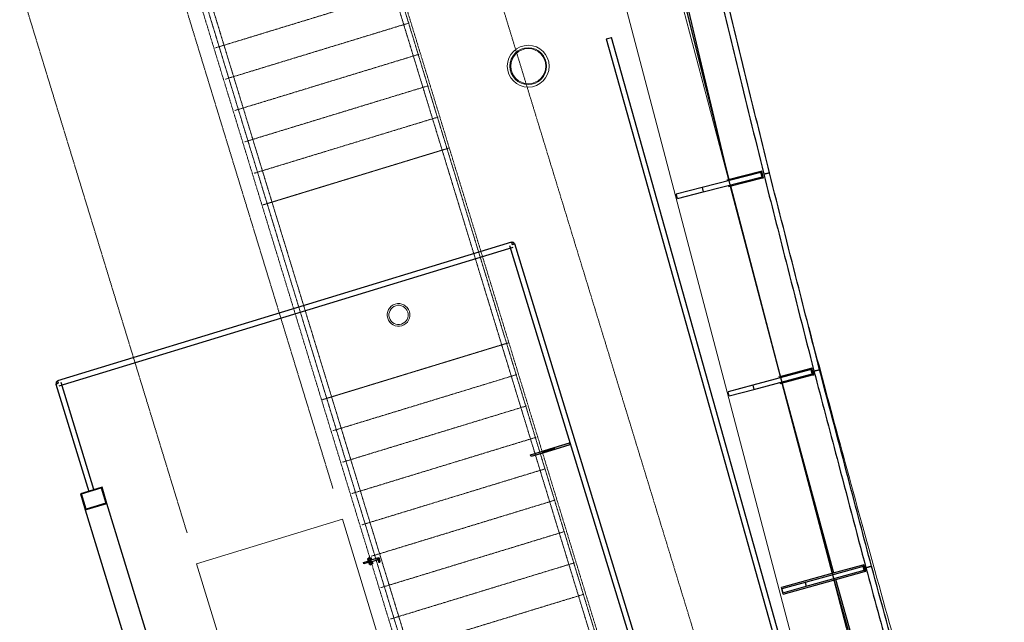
# Model space of a CAD drawing. Header units: millimetres. Extents: x 869791 to 957834, y 561000 to 598978.
# Tile 32 of 38: x 944026 to 952724, y 582144 to 587471. Entities that reach past the tile are written whole.
import ezdxf
from ezdxf.xclip import XClip

# ---------------------------------------------------------------- set-up
doc = ezdxf.new("R2010")
doc.units = ezdxf.units.MM
doc.header["$XCLIPFRAME"] = 2
for name, pattern in [('_T2 Dash', [6.35, 3.175, -3.175]), ('_T2 Grid Line', [22.225, 12.7, -3.175, 3.175, -3.175]), ('_T2 Overhead', [6.6, 4, -1, 0.6, -1]), ('_T2 Overhead Stair', [1.3, 0.6, -0.7])]:
    doc.linetypes.add(name, pattern=pattern)
doc.layers.add('$AUDIT_BAD_LAYER1', color=7, linetype='Continuous')
doc.layers.add('_grå hatch fotavtrykk', color=7, linetype='Continuous')
for name, color, linetype, lineweight in [('0-1', 7, 'Continuous', 5), ('A2-1', 7, '_T2 Overhead', 5), ('A2-2', 7, '_T2 Dash', 5), ('A2-3', 7, 'Continuous', 9), ('A2-V', 7, 'Continuous', 5), ('A2-V-3', 7, '_T2 Overhead', 5), ('A222-1', 7, 'Continuous', 9), ('A222-3', 7, '_T2 Overhead', 5), ('A222-4', 7, 'Continuous', 13), ('A254', 7, 'Continuous', 5), ('A281-1-1', 7, '_T2 Overhead', 5), ('A281-2', 7, '_T2 Overhead Stair', 5), ('A822-1', 7, '_T2 Grid Line', 5), ('A858', 7, 'Continuous', 5), ('A858-1', 7, '_T2 Overhead', 5)]:
    doc.layers.add(name, color=color, linetype=linetype, lineweight=lineweight)
doc.layers.add('A2-5', color=7, linetype='Continuous', lineweight=5, true_color=0xc0c0c0)

# ---------------------------------------------------------------- blocks, each defined once
blk = doc.blocks.new('A230 - PN Fasade_SG Glassfinner med 1xSplice -- A230 - PN Fasade Hovedfamilie - A230 - PN Fasade_SG Glassfinner med 1xSplice - BK-BM-36369325-19447-aa-tof-20-3000')
at = {"layer": '$AUDIT_BAD_LAYER1'}
for p, q in [((618933.3, 586119.7), (618414.2, 585986.7)), ((618423.9, 585948.9), (618943, 586082)), ((618930.7, 586129.9), (618632.3, 586053.4)), ((618647.2, 585995.3), (618945.6, 586071.8)), ((618940.4, 586132.4), (618930.7, 586129.9)), ((618930.7, 586129.9), (618945.6, 586071.8)), ((618943, 586082), (618933.3, 586119.7)), ((618955.3, 586074.3), (618940.4, 586132.4)), ((618945.6, 586071.8), (618955.3, 586074.3)), ((618414.2, 585986.7), (618185.3, 585928.1)), ((618414.2, 585986.7), (618423.9, 585948.9)), ((618195, 585890.3), (618185.3, 585928.1)), ((618195, 585890.3), (618423.9, 585948.9))]:
    blk.add_line(p, q, dxfattribs=at)
blk = doc.blocks.new('A230 - PN Fasade_SG Glassfinner med 1xSplice -- A230 - PN Fasade Hovedfamilie - A230 - PN Fasade_SG Glassfinner med 1xSplice - BK-BM-36369326-19447-aa-tof-20-3000')
at = {"layer": '$AUDIT_BAD_LAYER1'}
for p, q in [((619376.4, 584378.3), (618860.3, 584240.7)), ((618870.3, 584203), (619386.5, 584340.6)), ((619373.7, 584388.4), (619087.2, 584312)), ((619102.7, 584254.1), (619389.2, 584330.4)), ((619383.4, 584391), (619373.7, 584388.4)), ((619373.7, 584388.4), (619389.2, 584330.4)), ((619386.5, 584340.6), (619376.4, 584378.3)), ((619398.9, 584333), (619383.4, 584391)), ((619389.2, 584330.4), (619398.9, 584333)), ((618860.3, 584240.7), (618642.8, 584182.7)), ((618860.3, 584240.7), (618870.3, 584203)), ((618652.8, 584145), (618642.8, 584182.7)), ((618652.8, 584145), (618870.3, 584203))]:
    blk.add_line(p, q, dxfattribs=at)
blk = doc.blocks.new('A230 - PN Fasade_SG Glassfinner med 2xSplice -- A230 - PN Fasade Hovedfamilie - A230 - PN Fasade_SG Glassfinner med 2xSplice - BK-BM-36415220-19447-aa-tof-20-3000')
at = {"layer": '$AUDIT_BAD_LAYER1'}
for p, q in [((619558.6, 582574.8), (619113.9, 582451.9)), ((619835.7, 582638.9), (619322.6, 582497.1)), ((619332.2, 582462.4), (619845.3, 582604.2)), ((619832.5, 582650.5), (619558.6, 582574.8)), ((619574.5, 582517), (619848.5, 582592.7)), ((619842.1, 582653.2), (619832.5, 582650.5)), ((619832.5, 582650.5), (619848.5, 582592.7)), ((619845.3, 582604.2), (619835.7, 582638.9)), ((619858.1, 582595.3), (619842.1, 582653.2)), ((619848.5, 582592.7), (619858.1, 582595.3)), ((619322.6, 582497.1), (619117.1, 582440.3)), ((619129.9, 582394.1), (619574.5, 582517)), ((619322.6, 582497.1), (619332.2, 582462.4)), ((619129.9, 582394.1), (619113.9, 582451.9)), ((619117.1, 582440.3), (619126.7, 582405.6)), ((619126.7, 582405.6), (619332.2, 582462.4))]:
    blk.add_line(p, q, dxfattribs=at)
blk = doc.blocks.new('A230 - PN Fasade_Glasspanel SG -- A230 - PN Fasade Hovedfamilie - A230 - PN Fasade_Glasspanel SG 3-lags-31014441-19447-aa-tof-20-3000')
at = {"layer": '$AUDIT_BAD_LAYER1'}
for p, q in [((619007.8, 586117.8), (618957.6, 586105.8)), ((619106.7, 584317.2), (618666.7, 586000.3)), ((619400.9, 584364.6), (619451, 584376.6))]:
    blk.add_line(p, q, dxfattribs=at)
for points in [[(618957.6, 586105.8), (619023.2, 585847.9), (619170.9, 585267.4), (619318.7, 584687), (619400.9, 584364.6)], [(619451, 584376.6), (619385.3, 584634.5), (619237.5, 585214.9), (619089.9, 585795.4), (619007.8, 586117.8)]]:
    blk.add_open_spline(points, degree=3, knots=[0, 0, 0, 0, 0.444444, 1, 1, 1, 1], dxfattribs=at)
blk = doc.blocks.new('A230 - PN Fasade_Glasspanel SG -- A230 - PN Fasade Hovedfamilie - A230 - PN Fasade_Glasspanel SG 3-lags-31014388-19447-aa-tof-20-3000')
at = {"layer": '$AUDIT_BAD_LAYER1'}
for p, q in [((619450.9, 584376.9), (619400.9, 584364.6)), ((619578, 582580.2), (619123.8, 584253)), ((619859.8, 582626.9), (619909.7, 582639.2))]:
    blk.add_line(p, q, dxfattribs=at)
for points in [[(619400.9, 584364.6), (619468.8, 584107.1), (619621.7, 583527.9), (619774.8, 582948.7), (619859.8, 582626.9)], [(619909.7, 582639.2), (619841.7, 582896.7), (619688.7, 583475.9), (619535.8, 584055.1), (619450.9, 584376.9)]]:
    blk.add_open_spline(points, degree=3, knots=[0, 0, 0, 0, 0.444444, 1, 1, 1, 1], dxfattribs=at)
blk = doc.blocks.new('A230 - PN Fasade_Glasspanel SG -- A230 - PN Fasade Hovedfamilie - A230 - PN Fasade_Glasspanel SG 3-lags-31014387-19447-aa-tof-20-3000')
at = {"layer": '$AUDIT_BAD_LAYER1'}
for p, q in [((618580.6, 587862.8), (618530.2, 587851.1)), ((618651.8, 586058.4), (618228.2, 587746.1)), ((618957.6, 586105.8), (619007.9, 586117.5))]:
    blk.add_line(p, q, dxfattribs=at)
for points in [[(618530.2, 587851.1), (618593.5, 587592.6), (618735.9, 587010.8), (618878.4, 586429), (618957.6, 586105.8)], [(619007.9, 586117.5), (618944.6, 586376.1), (618802.1, 586957.8), (618659.7, 587539.6), (618580.6, 587862.8)]]:
    blk.add_open_spline(points, degree=3, knots=[0, 0, 0, 0, 0.444444, 1, 1, 1, 1], dxfattribs=at)
blk = doc.blocks.new('A230 - PN Fasade_Glasspanel SG -- A230 - PN Fasade Hovedfamilie - A230 - PN Fasade_Glasspanel SG 3-lags-31014442-19447-aa-tof-20-3000')
at = {"layer": '$AUDIT_BAD_LAYER1'}
for p, q in [((619909.7, 582639.6), (619859.8, 582626.9)), ((620064.8, 580847.3), (619593.9, 582522.3)), ((620333.9, 580893.1), (620383.6, 580905.7))]:
    blk.add_line(p, q, dxfattribs=at)
for points in [[(619859.8, 582626.9), (619930, 582370), (620088, 581792.1), (620246.1, 581214.1), (620333.9, 580893.1)], [(620383.6, 580905.7), (620313.4, 581162.6), (620155.3, 581740.5), (619997.4, 582318.5), (619909.7, 582639.6)]]:
    blk.add_open_spline(points, degree=3, knots=[0, 0, 0, 0, 0.444444, 1, 1, 1, 1], dxfattribs=at)
blk = doc.blocks.new('gmtik-a-200-1-0001_rvt-1-19447-aa-tof-20-3000')
at = {"layer": '$AUDIT_BAD_LAYER1'}
for name in ['A230 - PN Fasade_Glasspanel SG -- A230 - PN Fasade Hovedfamilie - A230 - PN Fasade_Glasspanel SG 3-lags-31014387-19447-aa-tof-20-3000', 'A230 - PN Fasade_SG Glassfinner med 1xSplice -- A230 - PN Fasade Hovedfamilie - A230 - PN Fasade_SG Glassfinner med 1xSplice - BK-BM-36369325-19447-aa-tof-20-3000', 'A230 - PN Fasade_Glasspanel SG -- A230 - PN Fasade Hovedfamilie - A230 - PN Fasade_Glasspanel SG 3-lags-31014441-19447-aa-tof-20-3000', 'A230 - PN Fasade_SG Glassfinner med 1xSplice -- A230 - PN Fasade Hovedfamilie - A230 - PN Fasade_SG Glassfinner med 1xSplice - BK-BM-36369326-19447-aa-tof-20-3000', 'A230 - PN Fasade_Glasspanel SG -- A230 - PN Fasade Hovedfamilie - A230 - PN Fasade_Glasspanel SG 3-lags-31014388-19447-aa-tof-20-3000', 'A230 - PN Fasade_SG Glassfinner med 2xSplice -- A230 - PN Fasade Hovedfamilie - A230 - PN Fasade_SG Glassfinner med 2xSplice - BK-BM-36415220-19447-aa-tof-20-3000', 'A230 - PN Fasade_Glasspanel SG -- A230 - PN Fasade Hovedfamilie - A230 - PN Fasade_Glasspanel SG 3-lags-31014442-19447-aa-tof-20-3000']:
    blk.add_blockref(name, (0, 0), dxfattribs=at)
blk = doc.blocks.new('A231 - InPlace - Dekkeforkant nivå F skrå isolert - A231 - InPlace - Dekkeforkant nivå F skrå isolert-29568980-19447-aa-tof-20-3000')
at = {"layer": 'A2-V'}
blk.add_open_spline([(621958.1, 575596.2), (621710.5, 576430), (621327.8, 577729.1), (620855, 579359), (620489.3, 580636.7), (620159.8, 581805.2), (619863, 582874.8), (619595.6, 583855.5), (619425.7, 584490), (619341, 584809.7), (619332.7, 584841.2)], degree=3, knots=[-1, -1, -1, -1, -0.98324022, -0.97206704, -0.96089385, -0.94972067, -0.93854749, -0.9273743, -0.91620112, -0.91497644, -0.91497644, -0.91497644, -0.91497644], dxfattribs=at)
blk = doc.blocks.new('Railing - A281 - Railling Extension - Start-V173-19447-aa-tof-20-3000')
at = {"layer": '$AUDIT_BAD_LAYER1'}
for p, q in [((-22.5, 300), (-22.5, 292)), ((-22.5, 292), (-22.5, 0)), ((-22.5, 292), (-22.5, 0)), ((22.5, 292), (22.5, 300)), ((22.5, 0), (22.5, 292)), ((22.5, 0), (22.5, 292)), ((0, 0), (-5, 0)), ((5, 0), (0, 0))]:
    blk.add_line(p, q, dxfattribs=at)
at = {"layer": '$AUDIT_BAD_LAYER1', "flags": 128}
for points in [[(-22.5, 300), (-21.8, 300), (-19.9, 300), (-16.8, 300), (-12.8, 300), (-8, 300), (-2.7, 300), (2.7, 300), (8, 300), (12.8, 300), (16.8, 300), (19.9, 300), (21.8, 300), (22.5, 300)], [(22.5, 300), (21.8, 300), (19.9, 300), (16.8, 300), (12.8, 300), (8, 300), (2.7, 300), (-2.7, 300), (-8, 300), (-12.8, 300), (-16.8, 300), (-19.9, 300), (-21.8, 300), (-22.5, 300)], [(-19.9, 292), (-21.8, 292), (-22.5, 292)], [(-22.5, 292), (-21.8, 292), (-19.9, 292)], [(-20.3, 292), (-21.9, 292), (-22.5, 292), (-21.9, 292), (-20.3, 292)], [(-20.3, 292), (-21.9, 292), (-22.5, 292), (-21.9, 292), (-20.3, 292), (-17.6, 292), (-14, 292), (-9.8, 292), (-5, 292), (0, 292)], [(0, 292), (5, 292), (9.8, 292), (14, 292), (17.6, 292), (20.3, 292), (21.9, 292), (22.5, 292), (21.9, 292), (20.3, 292)], [(22.5, 292), (21.8, 292), (19.9, 292)], [(19.9, 292), (21.8, 292), (22.5, 292)], [(20.3, 292), (21.9, 292), (22.5, 292), (21.9, 292), (20.3, 292)]]:
    blk.add_lwpolyline(points, dxfattribs=at)
blk = doc.blocks.new('Railing - Railing-43444585-19447-aa-tof-20-3000')
at = {"layer": 'A281-1-1'}
for p, q in [((614590.5, 591309.8), (614633.6, 591323)), ((614675.3, 591032.5), (614590.5, 591309.8)), ((614718.4, 591045.7), (614633.6, 591323)), ((616116.7, 586317.9), (614675.3, 591032.5)), ((616159.8, 586331.1), (614718.4, 591045.7)), ((616643, 584596.6), (616116.7, 586317.9)), ((616686, 584609.7), (616159.8, 586331.1)), ((617466.7, 581902.3), (616643, 584596.6)), ((617503.6, 581935.5), (616686, 584609.7))]:
    blk.add_line(p, q, dxfattribs=at)
at = {"rotation": 197.0000100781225}
blk.add_blockref('Railing - A281 - Railling Extension - Start-V173-19447-aa-tof-20-3000', (618105.9, 579888.6), dxfattribs=at)
blk = doc.blocks.new('B221 - Stålsverd - SV-02 - B221 - Stålsverd_SV-02 Trapp-V174-19447-aa-tof-20-3000')
at = {"layer": 'A2-5'}
for points in [[(-8, 157), (-8, 37.7), (8, 37.7), (8, 157)], [(-8, 37.7), (-8, -62.3), (8, -62.3), (8, 37.7)], [(-8, -62.3), (-8, -202.8), (8, -202.8), (8, -62.3)]]:
    blk.add_hatch(color=256, dxfattribs=at).paths.add_polyline_path(points)
at = {"layer": '$AUDIT_BAD_LAYER1'}
for p, q in [((-8, 37.7), (-8, 157)), ((-8, 157), (8, 157)), ((8, 157), (8, 37.7)), ((-8, -62.3), (-8, 37.7)), ((-8, 37.7), (8, 37.7)), ((8, 37.7), (8, -62.3)), ((-8, -202.8), (-8, -62.3)), ((-8, -62.3), (8, -62.3)), ((8, -62.3), (8, -202.8)), ((8, -202.8), (-8, -202.8))]:
    blk.add_line(p, q, dxfattribs=at)
blk = doc.blocks.new('B222 - Sirkulær - Stål - B222 - Stål - ø200 mm-67799680-19447-aa-tof-20-3000')
at = {"layer": 'A222-1'}
for radius, start, end in [(100, 360, 180), (100, 180, 360), (85, 0, 180), (85, 180, 0)]:
    blk.add_arc((0, 0), radius, start, end, dxfattribs=at)
at = {"layer": 'A222-4'}
for start, end in [(360, 180), (180, 360)]:
    blk.add_arc((0, 0), 100, start, end, dxfattribs=at)
blk = doc.blocks.new('A253-Gulvlys - E253 - Gulvlys 370mm-V156-19447-aa-tof-20-3000')
at = {"layer": 'A858'}
for start, end in [(0, 180), (180, 360)]:
    blk.add_arc((0, 0), 155, start, end, dxfattribs=at)
blk = doc.blocks.new('A633 - Rulletrapp KONE - A633 - Rulletrapp KONE - h_6000 2615_3734 __106_ 107_ 131_ 132_ 133_ 142_ 143_ 144_ 145_-V211-19447-aa-tof-20-3000')
at = {"layer": 'A2-2'}
for p, q in [((-673.5, -4030.5), (-673.5, 5262.1)), ((673.5, -4030.5), (673.5, 5262.1))]:
    blk.add_line(p, q, dxfattribs=at)
at = {"layer": 'A2-3'}
for p, q in [((673.5, -4315.7), (-673.5, -4315.7)), ((-673.5, -4315.7), (-673.5, -6205.7)), ((673.5, -6205.7), (673.5, -4315.7))]:
    blk.add_line(p, q, dxfattribs=at)
blk = doc.blocks.new('Top Rail Type - Top Rail_Internal_-V252-19447-aa-tof-20-3000')
at = {"layer": '$AUDIT_BAD_LAYER1'}
for p, q in [((617503.6, 581935.5), (617466.7, 581902.3)), ((618084.4, 579882), (617466.7, 581902.3)), ((618127.4, 579895.1), (617503.6, 581935.5))]:
    blk.add_line(p, q, dxfattribs=at)
at = {"layer": 'A281-1-1'}
for p, q in [((614590.5, 591309.8), (614633.6, 591323)), ((614675.3, 591032.5), (614590.5, 591309.8)), ((614718.4, 591045.7), (614633.6, 591323)), ((616116.7, 586317.9), (614675.3, 591032.5)), ((616159.8, 586331.1), (614718.4, 591045.7)), ((616643, 584596.6), (616116.7, 586317.9)), ((616686, 584609.7), (616159.8, 586331.1)), ((617466.7, 581902.3), (616643, 584596.6)), ((617503.6, 581935.5), (616686, 584609.7))]:
    blk.add_line(p, q, dxfattribs=at)
blk = doc.blocks.new('A247 - Fendring - A247 Fendring - FE-S01 - Avviser_ montert m_ brakett mot dekke_ 1 rør Ø_49 mm-70399124-19447-aa-tof-20-3000')
at = {"layer": '$AUDIT_BAD_LAYER1'}
for p, q in [((6671.1, 24.2), (0, 24.2)), ((0, -24.2), (0, 24.2)), ((6671.1, 24.2), (6671.1, -24.2)), ((0, -24.2), (6671.1, -24.2))]:
    blk.add_line(p, q, dxfattribs=at)
blk = doc.blocks.new('A247 - Fendring - A247 Fendring - FE-S06 - Avviser_ personsikring_ 2 rør Ø_45 mm h1_900 h2_150-70399198-19447-aa-tof-20-3000')
at = {"layer": '$AUDIT_BAD_LAYER1'}
for p, q in [((4192.1, 24.2), (0, 24.2)), ((0, 0), (0, 24.2)), ((4192.1, 24.2), (4192.1, 0)), ((0, -24.2), (4192.1, -24.2))]:
    blk.add_line(p, q, dxfattribs=at)
blk = doc.blocks.new('A247 - Fendring - A247 Fendring - FE-S06 - Avviser_ personsikring_ 2 rør Ø_45 mm h1_900 h2_150-70399199-19447-aa-tof-20-3000')
at = {"layer": '$AUDIT_BAD_LAYER1'}
for p, q in [((4621, 24.2), (0, 24.2)), ((0, 0), (0, 24.2)), ((4621, 24.2), (4621, -24.2)), ((0, -24.2), (4621, -24.2))]:
    blk.add_line(p, q, dxfattribs=at)
blk = doc.blocks.new('A247 - Fendring - A247 Fendring - FE-S06 - Avviser_ personsikring_ 2 rør Ø_45 mm h1_900 h2_150-70399203-19447-aa-tof-20-3000')
at = {"layer": '$AUDIT_BAD_LAYER1'}
for p, q in [((990, 24.2), (0, 24.2)), ((0, -24.2), (0, 0)), ((0, -24.2), (994, -24.2))]:
    blk.add_line(p, q, dxfattribs=at)
blk = doc.blocks.new('A281 Gate Rekkverk 3_T-stål_Uten ledd - A281 Gate Rekkverk 3_T-stål_Uten ledd-62445079-19447-aa-tof-20-3000')
at = {"layer": '$AUDIT_BAD_LAYER1'}
for p, q in [((-1128, -432.4), (-1128, -392.4)), ((-1128, -392.4), (-1118, -392.4)), ((-1128, -442.4), (-1128, -432.4)), ((-1118, -432.4), (-1128, -432.4)), ((-1118, -392.4), (-1118, -432.4)), ((-1118, -432.4), (-1118, -442.4)), ((-1152.5, -442.4), (-1152.5, -454.4)), ((-1152.5, -442.4), (-1092.5, -442.4)), ((-1152.5, -442.4), (-1152.5, -454.4)), ((-1092.5, -454.4), (-1152.5, -454.4)), ((-1149, -437.4), (-1149, -467.4)), ((-1149, -437.4), (-1149, -467.4)), ((-1134, -437.4), (-1149, -437.4)), ((-1149, -437.4), (-1134, -437.4)), ((-1134, -437.4), (-1149, -437.4)), ((-1149, -437.4), (-1134, -437.4)), ((-1134, -467.4), (-1149, -467.4)), ((-1149, -467.4), (-1134, -467.4)), ((-1134, -467.4), (-1149, -467.4)), ((-1149, -467.4), (-1134, -467.4)), ((-1126.3, -519.9), (-1148.7, -519.9)), ((-1126.3, -519.9), (-1148.7, -519.9)), ((-1137.5, -452.4), (-1137.5, -458.4)), ((-1137.5, -452.4), (-1107.5, -452.4)), ((-1107.5, -452.4), (-1137.5, -452.4)), ((-1137.5, -452.4), (-1137.5, -458.4)), ((-1137.5, -452.4), (-1107.5, -452.4)), ((-1107.5, -452.4), (-1137.5, -452.4)), ((-1137.5, -458.4), (-1107.5, -458.4)), ((-1107.5, -458.4), (-1137.5, -458.4)), ((-1137.5, -458.4), (-1107.5, -458.4)), ((-1107.5, -458.4), (-1137.5, -458.4)), ((-1134, -467.4), (-1134, -437.4)), ((-1134, -467.4), (-1134, -437.4)), ((-1130, -458.4), (-1130, -523.7)), ((-1130, -458.4), (-1115, -458.4)), ((-1115, -458.4), (-1130, -458.4)), ((-1130, -458.4), (-1130, -523.7)), ((-1130, -458.4), (-1115, -458.4)), ((-1115, -458.4), (-1130, -458.4)), ((-1118, -442.4), (-1128, -442.4)), ((-1115, -531.2), (-1115, -458.4)), ((-1115, -531.2), (-1115, -458.4)), ((-1112, -437.4), (-1112, -467.4)), ((-1112, -437.4), (-1112, -467.4)), ((-1112, -437.4), (-1097, -437.4)), ((-1097, -437.4), (-1112, -437.4)), ((-1112, -437.4), (-1097, -437.4)), ((-1097, -437.4), (-1112, -437.4)), ((-1112, -467.4), (-1097, -467.4)), ((-1097, -467.4), (-1112, -467.4)), ((-1112, -467.4), (-1097, -467.4)), ((-1097, -467.4), (-1112, -467.4)), ((-1107.5, -458.4), (-1107.5, -452.4)), ((-1107.5, -458.4), (-1107.5, -452.4)), ((-1097, -467.4), (-1097, -437.4)), ((-1097, -467.4), (-1097, -437.4)), ((-1092.5, -454.4), (-1092.5, -442.4)), ((-1092.5, -454.4), (-1092.5, -442.4)), ((-1148.7, -534.9), (-1118.8, -534.9)), ((-1148.7, -534.9), (-1118.8, -534.9))]:
    blk.add_line(p, q, dxfattribs=at)
for start_param, end_param in [(4.18879, 7.330383), (4.18879, 7.330383), (1.047198, 4.18879), (1.047198, 4.18879)]:
    blk.add_ellipse((-1148.7, -527.4), major_axis=(0, 7.5), ratio=0.866025, start_param=start_param, end_param=end_param, dxfattribs=at)
for points in [[(-1130, -523.7), (-1130, -523.1), (-1129.9, -522.3), (-1129.5, -521.5), (-1129, -520.9), (-1128.5, -520.5), (-1127.6, -520.1), (-1126.3, -519.9), (-1124.8, -520.1), (-1123.5, -520.5), (-1122.5, -520.9), (-1121.7, -521.4), (-1121.1, -521.8), (-1120.4, -522.2), (-1119.6, -522.9), (-1118.9, -523.5), (-1118.4, -524.1), (-1118, -524.6), (-1117.6, -525), (-1117.2, -525.5), (-1116.9, -526), (-1116.6, -526.5), (-1116.3, -527), (-1116, -527.4), (-1115.8, -527.9), (-1115.5, -528.6), (-1115.2, -529.7), (-1115, -530.6), (-1115, -531.2)], [(-1130, -523.7), (-1130, -523.1), (-1129.9, -522.3), (-1129.5, -521.5), (-1129, -520.9), (-1128.5, -520.5), (-1127.6, -520.1), (-1126.3, -519.9), (-1124.8, -520.1), (-1123.5, -520.5), (-1122.5, -520.9), (-1121.7, -521.4), (-1121.1, -521.8), (-1120.4, -522.2), (-1119.6, -522.9), (-1118.9, -523.5), (-1118.4, -524.1), (-1118, -524.6), (-1117.6, -525), (-1117.2, -525.5), (-1116.9, -526), (-1116.6, -526.5), (-1116.3, -527), (-1116, -527.4), (-1115.8, -527.9), (-1115.5, -528.6), (-1115.2, -529.7), (-1115, -530.6), (-1115, -531.2)], [(-1115, -531.2), (-1115, -531.8), (-1115.2, -532.5), (-1115.6, -533.4), (-1116, -534), (-1116.6, -534.4), (-1117.4, -534.8), (-1118.7, -535), (-1120.3, -534.8), (-1121.5, -534.4), (-1122.5, -534), (-1123.3, -533.5), (-1124, -533.1), (-1124.6, -532.6), (-1125.4, -532), (-1126.1, -531.3), (-1126.7, -530.8), (-1127.1, -530.3), (-1127.5, -529.9), (-1127.8, -529.4), (-1128.2, -528.9), (-1128.5, -528.4), (-1128.8, -527.9), (-1129, -527.4), (-1129.3, -527), (-1129.5, -526.3), (-1129.9, -525.2), (-1130, -524.3), (-1130, -523.7)], [(-1115, -531.2), (-1115, -531.8), (-1115.2, -532.5), (-1115.6, -533.4), (-1116, -534), (-1116.6, -534.4), (-1117.4, -534.8), (-1118.7, -535), (-1120.3, -534.8), (-1121.5, -534.4), (-1122.5, -534), (-1123.3, -533.5), (-1124, -533.1), (-1124.6, -532.6), (-1125.4, -532), (-1126.1, -531.3), (-1126.7, -530.8), (-1127.1, -530.3), (-1127.5, -529.9), (-1127.8, -529.4), (-1128.2, -528.9), (-1128.5, -528.4), (-1128.8, -527.9), (-1129, -527.4), (-1129.3, -527), (-1129.5, -526.3), (-1129.9, -525.2), (-1130, -524.3), (-1130, -523.7)]]:
    blk.add_open_spline(points, degree=3, knots=[0, 0, 0, 0, 0.083333, 0.125, 0.166667, 0.208333, 0.25, 0.333333, 0.416667, 0.458333, 0.5, 0.541667, 0.5625, 0.583333, 0.625, 0.666667, 0.6875, 0.708333, 0.729167, 0.75, 0.770833, 0.791667, 0.8125, 0.833333, 0.854167, 0.875, 0.916667, 1, 1, 1, 1], dxfattribs=at)
blk = doc.blocks.new('Railing - Railing-63373464-19447-aa-tof-20-3000')
at = {"layer": 'A281-1-1'}
for p, q in [((613044.6, 590837.2), (613087.7, 590850.3)), ((613129.4, 590559.9), (613044.6, 590837.2)), ((613172.5, 590573), (613087.7, 590850.3)), ((614613.8, 585858.4), (613172.5, 590573)), ((614570.8, 585845.3), (613129.4, 590559.9)), ((615097.1, 584123.9), (614570.8, 585845.3)), ((615140.1, 584137.1), (614613.8, 585858.4)), ((616178.1, 580742), (615140.1, 584137.1)), ((616141.2, 580708.8), (615097.1, 584123.9))]:
    blk.add_line(p, q, dxfattribs=at)
at = {"rotation": 197.0000100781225}
blk.add_blockref('Railing - A281 - Railling Extension - Start-V173-19447-aa-tof-20-3000', (616560, 579415.9), dxfattribs=at)
blk = doc.blocks.new('Top Rail Type - Top Rail_Internal_-V391-19447-aa-tof-20-3000')
at = {"layer": '$AUDIT_BAD_LAYER1'}
for p, q in [((616178.1, 580742), (616141.2, 580708.8)), ((616581.5, 579422.5), (616178.1, 580742)), ((616538.5, 579409.4), (616141.2, 580708.8))]:
    blk.add_line(p, q, dxfattribs=at)
at = {"layer": 'A281-1-1'}
for p, q in [((613044.6, 590837.2), (613087.7, 590850.3)), ((613129.4, 590559.9), (613044.6, 590837.2)), ((613172.5, 590573), (613087.7, 590850.3)), ((614613.8, 585858.4), (613172.5, 590573)), ((614570.8, 585845.3), (613129.4, 590559.9)), ((615097.1, 584123.9), (614570.8, 585845.3)), ((615140.1, 584137.1), (614613.8, 585858.4)), ((616178.1, 580742), (615140.1, 584137.1)), ((616141.2, 580708.8), (615097.1, 584123.9))]:
    blk.add_line(p, q, dxfattribs=at)
blk = doc.blocks.new('A254_personsikring_rekkverk - A254 - Personsikring rekkverk-V523-19447-aa-tof-20-3000')
at = {"layer": '$AUDIT_BAD_LAYER1'}
for radius in [21, 19]:
    blk.add_arc((0, 0), radius, 90, 180, dxfattribs=at)
blk = doc.blocks.new('A254_personsikring_rekkverk - A254 - Personsikring rekkverk-V521-19447-aa-tof-20-3000')
at = {"layer": '$AUDIT_BAD_LAYER1'}
for radius, start in [(21, 360), (19, 0)]:
    blk.add_arc((0, 0), radius, start, 90, dxfattribs=at)
blk = doc.blocks.new('A253-Gulvlys - E253 - Gulvlys-68549249-19447-aa-tof-20-3000')
at = {"layer": 'A858'}
for start, end in [(0, 180), (180, 360)]:
    blk.add_arc((0, 0), 155, start, end, dxfattribs=at)
blk = doc.blocks.new('gmtio-a-200-1-0001_rvt-1-19447-aa-tof-20-3000')
at = {"layer": '$AUDIT_BAD_LAYER1'}
for p, q in [((613112.3, 583339.3), (612921, 583280.9)), ((612921, 583280.9), (612964.8, 583137.4)), ((612929.8, 583279.4), (613105.8, 583333.2)), ((612971.3, 583143.6), (612929.8, 583279.4)), ((613105.8, 583333.2), (613147.3, 583197.4)), ((613156.1, 583195.9), (613112.3, 583339.3)), ((612964.8, 583137.4), (613156.1, 583195.9)), ((613147.3, 583197.4), (612971.3, 583143.6)), ((613882.8, 580819), (613156.1, 583195.9)), ((612964.8, 583137.4), (613693.5, 580754))]:
    blk.add_line(p, q, dxfattribs=at)
at = {"layer": 'A254'}
for p, q in [((619211.4, 581984.8), (617668.2, 587855.4)), ((617668.5, 587854.4), (619211.8, 581983.8)), ((619211.8, 581983.8), (617668.5, 587854.4)), ((618645.8, 586056.9), (618200.7, 587750.1)), ((619103.4, 584316.3), (618661.1, 585998.9)), ((619561, 582575.5), (619118.6, 584258.3)), ((619778, 581750), (619576.3, 582517.4))]:
    blk.add_line(p, q, dxfattribs=at)
for radius, start, end in [(185, 0, 180), (162.5, 0, 180), (185, 180, 0), (162.5, 180, 0)]:
    blk.add_arc((616877.5, 587060), radius, start, end, dxfattribs=at)
at = {"layer": 'A281-2'}
for p, q in [((616179.8, 586337.2), (614653.6, 591329.1)), ((614525.4, 585831.4), (612999.2, 590823.3)), ((614115.8, 587222.4), (615741.5, 587719.5)), ((614115.8, 587222.4), (615741.5, 587719.5)), ((614200.6, 586945.1), (615826.3, 587442.1)), ((614200.6, 586945.1), (615826.3, 587442.1)), ((614285.4, 586667.8), (615911.1, 587164.8)), ((614285.4, 586667.8), (615911.1, 587164.8)), ((614370.2, 586390.4), (615995.9, 586887.5)), ((614370.2, 586390.4), (615995.9, 586887.5)), ((614454.9, 586113.1), (616080.7, 586610.1)), ((614454.9, 586113.1), (616080.7, 586610.1)), ((614525.4, 585831.4), (616179.8, 586337.2)), ((614539.7, 585835.8), (616165.5, 586332.8)), ((616706.1, 584615.9), (616179.8, 586337.2)), ((614525.4, 585831.4), (615051.7, 584110)), ((615051.7, 584110), (616706.1, 584615.9)), ((615066, 584114.4), (616691.7, 584611.5)), ((617520.8, 581951), (616706.1, 584615.9)), ((615150.8, 583837.1), (616776.5, 584334.1)), ((615150.8, 583837.1), (616776.5, 584334.1)), ((616102.3, 580673.7), (615051.7, 584110)), ((615235.6, 583559.8), (616861.3, 584056.8)), ((615235.6, 583559.8), (616861.3, 584056.8)), ((615320.4, 583282.4), (616946.1, 583779.5)), ((615320.4, 583282.4), (616946.1, 583779.5)), ((615405.2, 583005.1), (617030.9, 583502.2)), ((615405.2, 583005.1), (617030.9, 583502.2)), ((615489.9, 582727.8), (617115.7, 583224.8)), ((615489.9, 582727.8), (617115.7, 583224.8)), ((615574.7, 582450.5), (617200.4, 582947.5)), ((615574.7, 582450.5), (617200.4, 582947.5)), ((615659.5, 582173.1), (617285.2, 582670.2)), ((615659.5, 582173.1), (617285.2, 582670.2)), ((615744.3, 581895.8), (617370, 582392.8)), ((615744.3, 581895.8), (617370, 582392.8))]:
    blk.add_line(p, q, dxfattribs=at)
at = {"layer": 'A2-1'}
for name, p, rotation in [('A633 - Rulletrapp KONE - A633 - Rulletrapp KONE - h_6000 2615_3734 __106_ 107_ 131_ 132_ 133_ 142_ 143_ 144_ 145_-V211-19447-aa-tof-20-3000', (613329.6, 586985.7), 17.00000000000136), ('A254_personsikring_rekkverk - A254 - Personsikring rekkverk-V521-19447-aa-tof-20-3000', (616736.1, 585482.5), 16.99999999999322), ('A254_personsikring_rekkverk - A254 - Personsikring rekkverk-V523-19447-aa-tof-20-3000', (612727.2, 584256.8), 16.99999999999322), ('B221 - Stålsverd - SV-02 - B221 - Stålsverd_SV-02 Trapp-V174-19447-aa-tof-20-3000', (617049.6, 583662.5), 107.0000376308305), ('A281 Gate Rekkverk 3_T-stål_Uten ledd - A281 Gate Rekkverk 3_T-stål_Uten ledd-62445079-19447-aa-tof-20-3000', (614721.3, 583626.2), 106.9999999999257)]:
    blk.add_blockref(name, p, dxfattribs=dict(at, rotation=rotation))
at = {"layer": 'A2-V-3'}
blk.add_blockref('A231 - InPlace - Dekkeforkant nivå F skrå isolert - A231 - InPlace - Dekkeforkant nivå F skrå isolert-29568980-19447-aa-tof-20-3000', (0, 0), dxfattribs=at)
at = {"layer": 'A222-3', "rotation": 107.000010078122}
blk.add_blockref('B222 - Sirkulær - Stål - B222 - Stål - ø200 mm-67799680-19447-aa-tof-20-3000', (615731.6, 584861.7), dxfattribs=at)
at = {"layer": 'A281-1-1'}
for name in ['Railing - Railing-43444585-19447-aa-tof-20-3000', 'Top Rail Type - Top Rail_Internal_-V252-19447-aa-tof-20-3000', 'Railing - Railing-63373464-19447-aa-tof-20-3000', 'Top Rail Type - Top Rail_Internal_-V391-19447-aa-tof-20-3000']:
    blk.add_blockref(name, (0, 0), dxfattribs=at)
for name, p, rotation in [('A247 - Fendring - A247 Fendring - FE-S01 - Avviser_ montert m_ brakett mot dekke_ 1 rør Ø_49 mm-70399124-19447-aa-tof-20-3000', (617588.1, 587307.2), 285.6688721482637), ('A247 - Fendring - A247 Fendring - FE-S06 - Avviser_ personsikring_ 2 rør Ø_45 mm h1_900 h2_150-70399198-19447-aa-tof-20-3000', (612727.2, 584256.8), 17.00015052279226), ('A247 - Fendring - A247 Fendring - FE-S06 - Avviser_ personsikring_ 2 rør Ø_45 mm h1_900 h2_150-70399199-19447-aa-tof-20-3000', (616736.1, 585482.5), 286.9999973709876), ('A247 - Fendring - A247 Fendring - FE-S06 - Avviser_ personsikring_ 2 rør Ø_45 mm h1_900 h2_150-70399203-19447-aa-tof-20-3000', (612727.2, 584256.8), 287.0001190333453)]:
    blk.add_blockref(name, p, dxfattribs=dict(at, rotation=rotation))
at = {"layer": 'A858-1', "rotation": 180}
for name in ['A253-Gulvlys - E253 - Gulvlys 370mm-V156-19447-aa-tof-20-3000', 'A253-Gulvlys - E253 - Gulvlys-68549249-19447-aa-tof-20-3000']:
    blk.add_blockref(name, (616877.5, 587060), dxfattribs=at)

msp = doc.modelspace()

# ---------------------------------------------------------------- linework, layer by layer
at = {"layer": '_grå hatch fotavtrykk'}
msp.add_lwpolyline([(947925, 596498.8), (948258.3, 594824), (948573, 593275.4), (950302.3, 585998.9), (951202.3, 582575.5), (951688.8, 580842.4), (952201.4, 579116.9), (953612, 574400), (957833.9, 574400)], dxfattribs=at)
at = {"layer": 'A822-1'}
msp.add_line((956419.6, 561000), (945566.6, 596498.8), dxfattribs=at)

# ---------------------------------------------------------------- block references
at = {"layer": '0-1'}
ref = msp.add_blockref('gmtik-a-200-1-0001_rvt-1-19447-aa-tof-20-3000', (331641.3, 0), dxfattribs=at)
XClip(ref).set_block_clipping_path([(538149.9999999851, 560999.9999999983), (626192.6181362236, 596498.7507570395)])
ref = msp.add_blockref('gmtio-a-200-1-0001_rvt-1-19447-aa-tof-20-3000', (331641.3, 0), dxfattribs=at)
XClip(ref).set_block_clipping_path([(538149.9999999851, 560999.9999999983), (626192.6181362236, 596498.7507570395)])

doc.saveas('drawing.dxf')
